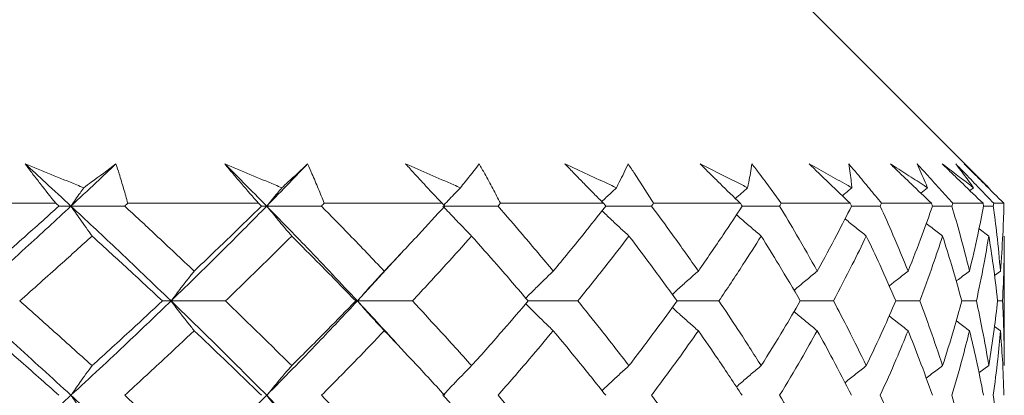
# Model space of a CAD drawing. Header units: inches. Extents: x 1.4 to 30, y 0.7 to 21.5.
# Tile 60 of 93: x 13.195 to 13.571, y 17.569 to 17.712. Entities that reach past the tile are written whole.
import ezdxf

# ---------------------------------------------------------------- set-up
doc = ezdxf.new("R2010")
doc.units = ezdxf.units.IN
doc.header["$MEASUREMENT"] = 0

msp = doc.modelspace()

# ---------------------------------------------------------------- linework, layer by layer
at = {"color": 7, "linetype": 'Continuous', "lineweight": 15}
for p, q in [((13.56489, 17.64782), (13.4458, 17.76691)), ((13.55902, 17.64782), (13.55764, 17.64676)), ((13.15478, 17.64191), (13.20884, 17.64191)), ((13.23631, 17.64191), (13.28622, 17.64191)), ((13.31129, 17.64191), (13.35626, 17.64191)), ((13.37853, 17.64191), (13.41786, 17.64191)), ((13.43698, 17.64191), (13.47004, 17.64191)), ((13.48571, 17.64191), (13.51198, 17.64191)), ((13.52396, 17.64191), (13.54302, 17.64191)), ((13.55111, 17.64191), (13.56267, 17.64191)), ((13.56675, 17.64191), (13.57062, 17.64191)), ((13.21463, 17.64082), (13.21005, 17.64082)), ((13.21463, 17.64082), (13.23513, 17.64082)), ((13.28931, 17.64082), (13.28733, 17.64082)), ((13.28931, 17.64082), (13.31022, 17.64082)), ((13.35725, 17.64082), (13.37759, 17.64082)), ((13.41871, 17.64082), (13.43617, 17.64082)), ((13.47075, 17.64082), (13.48506, 17.64082)), ((13.51253, 17.64082), (13.52346, 17.64082)), ((13.5434, 17.64082), (13.55079, 17.64082)), ((13.56288, 17.64082), (13.5666, 17.64082)), ((13.56489, 17.62941), (13.56115, 17.63221)), ((13.5708, 17.57999), (13.5708, 17.62941)), ((13.32394, 17.60465), (13.34028, 17.62249)), ((13.56932, 17.61604), (13.56705, 17.61435)), ((13.25282, 17.60465), (13.24954, 17.60465)), ((13.25282, 17.60465), (13.27357, 17.60465)), ((13.32394, 17.60465), (13.32328, 17.60465)), ((13.32394, 17.60465), (13.34494, 17.60465)), ((13.3891, 17.60465), (13.40804, 17.60465)), ((13.44596, 17.60465), (13.46188, 17.60465)), ((13.49296, 17.60465), (13.50561, 17.60465)), ((13.52936, 17.60465), (13.53854, 17.60465)), ((13.55459, 17.60465), (13.56015, 17.60465)), ((13.56824, 17.60465), (13.57011, 17.60465)), ((13.56932, 17.59329), (13.56708, 17.59495)), ((13.56489, 17.57999), (13.56113, 17.57719))]:
    msp.add_line(p, q, dxfattribs=at)
for points, knots in [([(13.19717, 17.65691), (13.20045, 17.65558), (13.20702, 17.65291), (13.21446, 17.64988), (13.21862, 17.64818), (13.2195, 17.64782)], [0, 0, 0, 0, 0.440572, 0.881144, 1, 1, 1, 1]), ([(13.20884, 17.64191), (13.20685, 17.6444), (13.20386, 17.64814), (13.2, 17.65314), (13.19811, 17.65565), (13.19717, 17.65691)], [0, 0, 0, 0, 0.49985, 0.749906, 1, 1, 1, 1]), ([(13.21463, 17.64082), (13.21139, 17.64383), (13.20561, 17.64919), (13.19975, 17.65455), (13.19717, 17.65691)], [0, 0, 0, 0, 0.559972, 1, 1, 1, 1]), ([(13.21463, 17.64082), (13.21786, 17.64383), (13.22361, 17.64919), (13.22929, 17.65455), (13.23179, 17.65691)], [0, 0, 0, 0, 0.559972, 1, 1, 1, 1]), ([(13.2195, 17.64782), (13.22047, 17.64853), (13.22464, 17.65156), (13.22868, 17.65458), (13.23179, 17.65691)], [0, 0, 0, 0, 0.231715, 1, 1, 1, 1]), ([(13.23179, 17.65691), (13.2322, 17.65566), (13.23322, 17.65252), (13.23475, 17.64752), (13.23579, 17.64378), (13.23631, 17.64191)], [0, 0, 0, 0, 0.249909, 0.624893, 1, 1, 1, 1]), ([(13.27333, 17.65691), (13.27653, 17.65558), (13.28295, 17.65291), (13.29019, 17.64988), (13.29424, 17.64818), (13.2951, 17.64782)], [0, 0, 0, 0, 0.440572, 0.881144, 1, 1, 1, 1]), ([(13.28622, 17.64191), (13.28403, 17.6444), (13.28075, 17.64814), (13.27648, 17.65314), (13.27438, 17.65565), (13.27333, 17.65691)], [0, 0, 0, 0, 0.49985, 0.749906, 1, 1, 1, 1]), ([(13.28931, 17.64082), (13.28635, 17.64383), (13.28106, 17.64919), (13.27569, 17.65455), (13.27333, 17.65691)], [0, 0, 0, 0, 0.559972, 1, 1, 1, 1]), ([(13.28931, 17.64082), (13.29225, 17.64383), (13.2975, 17.64919), (13.30265, 17.65455), (13.30492, 17.65691)], [0, 0, 0, 0, 0.559972, 1, 1, 1, 1]), ([(13.2951, 17.64782), (13.29588, 17.64853), (13.29923, 17.65156), (13.30245, 17.65458), (13.30492, 17.65691)], [0, 0, 0, 0, 0.231715, 1, 1, 1, 1]), ([(13.30492, 17.65691), (13.30548, 17.65566), (13.30689, 17.65252), (13.30903, 17.64752), (13.31054, 17.64378), (13.31129, 17.64191)], [0, 0, 0, 0, 0.249909, 0.624893, 1, 1, 1, 1]), ([(13.34235, 17.65691), (13.34543, 17.65558), (13.35158, 17.65291), (13.35852, 17.64988), (13.36239, 17.64818), (13.36322, 17.64782)], [0, 0, 0, 0, 0.440572, 0.881144, 1, 1, 1, 1]), ([(13.35626, 17.64191), (13.35391, 17.6444), (13.35038, 17.64814), (13.34576, 17.65314), (13.34349, 17.65565), (13.34235, 17.65691)], [0, 0, 0, 0, 0.49985, 0.749906, 1, 1, 1, 1]), ([(13.36322, 17.64782), (13.36379, 17.64853), (13.36628, 17.65156), (13.36862, 17.65458), (13.37042, 17.65691)], [0, 0, 0, 0, 0.231715, 1, 1, 1, 1]), ([(13.37042, 17.65691), (13.37112, 17.65566), (13.37288, 17.65252), (13.37561, 17.64752), (13.37756, 17.64378), (13.37853, 17.64191)], [0, 0, 0, 0, 0.249909, 0.624893, 1, 1, 1, 1]), ([(13.40315, 17.65691), (13.40605, 17.65558), (13.41185, 17.65291), (13.41837, 17.64988), (13.42201, 17.64818), (13.42278, 17.64782)], [0, 0, 0, 0, 0.440572, 0.881144, 1, 1, 1, 1]), ([(13.41786, 17.64191), (13.41662, 17.64315), (13.41413, 17.64564), (13.41105, 17.64876), (13.40861, 17.65127), (13.40678, 17.65315), (13.40496, 17.65503), (13.40375, 17.65628), (13.40315, 17.65691)], [0, 0, 0, 0, 0.249909, 0.499854, 0.624878, 0.749908, 0.874952, 1, 1, 1, 1]), ([(13.42278, 17.64782), (13.42314, 17.64853), (13.42472, 17.65156), (13.42615, 17.65458), (13.42725, 17.65691)], [0, 0, 0, 0, 0.231715, 1, 1, 1, 1]), ([(13.42725, 17.65691), (13.42808, 17.65566), (13.43017, 17.65252), (13.43344, 17.64752), (13.4358, 17.64378), (13.43698, 17.64191)], [0, 0, 0, 0, 0.249909, 0.624893, 1, 1, 1, 1]), ([(13.45476, 17.65691), (13.45743, 17.65558), (13.46279, 17.65291), (13.4688, 17.64988), (13.47214, 17.64818), (13.47285, 17.64782)], [0, 0, 0, 0, 0.440572, 0.881144, 1, 1, 1, 1]), ([(13.47004, 17.64191), (13.46747, 17.6444), (13.46362, 17.64814), (13.45854, 17.65314), (13.45602, 17.65565), (13.45476, 17.65691)], [0, 0, 0, 0, 0.49985, 0.749906, 1, 1, 1, 1]), ([(13.47285, 17.64782), (13.473, 17.64853), (13.47364, 17.65156), (13.47413, 17.65458), (13.47451, 17.65691)], [0, 0, 0, 0, 0.231715, 1, 1, 1, 1]), ([(13.47451, 17.65691), (13.47547, 17.65566), (13.47785, 17.65252), (13.4816, 17.64752), (13.48434, 17.64378), (13.48571, 17.64191)], [0, 0, 0, 0, 0.249909, 0.624893, 1, 1, 1, 1]), ([(13.49637, 17.65691), (13.49878, 17.65558), (13.50361, 17.65291), (13.509, 17.64988), (13.512, 17.64818), (13.51263, 17.64782)], [0, 0, 0, 0, 0.440572, 0.881144, 1, 1, 1, 1]), ([(13.51198, 17.64191), (13.50937, 17.6444), (13.50544, 17.64814), (13.50025, 17.65314), (13.49767, 17.65565), (13.49637, 17.65691)], [0, 0, 0, 0, 0.49985, 0.749906, 1, 1, 1, 1]), ([(13.51147, 17.65691), (13.51253, 17.65566), (13.51517, 17.65252), (13.51935, 17.64752), (13.52242, 17.64378), (13.52396, 17.64191)], [0, 0, 0, 0, 0.249909, 0.624893, 1, 1, 1, 1]), ([(13.51263, 17.64782), (13.51257, 17.64853), (13.51226, 17.65156), (13.51181, 17.65458), (13.51147, 17.65691)], [0, 0, 0, 0, 0.231715, 1, 1, 1, 1]), ([(13.52733, 17.65691), (13.52944, 17.65558), (13.53366, 17.65291), (13.53835, 17.64988), (13.54096, 17.64818), (13.54151, 17.64782)], [0, 0, 0, 0, 0.440572, 0.881144, 1, 1, 1, 1]), ([(13.54302, 17.64191), (13.5404, 17.6444), (13.53647, 17.64814), (13.53124, 17.65314), (13.52864, 17.65565), (13.52733, 17.65691)], [0, 0, 0, 0, 0.49985, 0.749906, 1, 1, 1, 1]), ([(13.53753, 17.65691), (13.53868, 17.65566), (13.54154, 17.65252), (13.54608, 17.64752), (13.54943, 17.64378), (13.55111, 17.64191)], [0, 0, 0, 0, 0.249909, 0.624893, 1, 1, 1, 1]), ([(13.54151, 17.64782), (13.54122, 17.64853), (13.53998, 17.65156), (13.5386, 17.65458), (13.53753, 17.65691)], [0, 0, 0, 0, 0.231715, 1, 1, 1, 1]), ([(13.54715, 17.65691), (13.54892, 17.65558), (13.55246, 17.65291), (13.55639, 17.64988), (13.55856, 17.64818), (13.55902, 17.64782)], [0, 0, 0, 0, 0.440572, 0.881144, 1, 1, 1, 1]), ([(13.56267, 17.64191), (13.56009, 17.6444), (13.55621, 17.64814), (13.55103, 17.65314), (13.54845, 17.65565), (13.54715, 17.65691)], [0, 0, 0, 0, 0.49985, 0.749906, 1, 1, 1, 1]), ([(13.55229, 17.65691), (13.5535, 17.65566), (13.55654, 17.65252), (13.56137, 17.64752), (13.56496, 17.64378), (13.56675, 17.64191)], [0, 0, 0, 0, 0.249909, 0.624893, 1, 1, 1, 1]), ([(13.55902, 17.64782), (13.55852, 17.64853), (13.55636, 17.65156), (13.55406, 17.65458), (13.55229, 17.65691)], [0, 0, 0, 0, 0.231715, 1, 1, 1, 1]), ([(13.55551, 17.65691), (13.55692, 17.65558), (13.55973, 17.65291), (13.56283, 17.64988), (13.56453, 17.64818), (13.56489, 17.64782)], [0, 0, 0, 0, 0.440572, 0.881144, 1, 1, 1, 1]), ([(13.57062, 17.64191), (13.56812, 17.6444), (13.56435, 17.64814), (13.55931, 17.65314), (13.55678, 17.65565), (13.55551, 17.65691)], [0, 0, 0, 0, 0.49985, 0.749906, 1, 1, 1, 1]), ([(13.2195, 17.64782), (13.21903, 17.64715), (13.2174, 17.64484), (13.21578, 17.64249), (13.21463, 17.64082)], [0, 0, 0, 0, 0.289943, 1, 1, 1, 1]), ([(13.2951, 17.64782), (13.29454, 17.64715), (13.29259, 17.64484), (13.29067, 17.64249), (13.28931, 17.64082)], [0, 0, 0, 0, 0.289943, 1, 1, 1, 1]), ([(13.36322, 17.64782), (13.36257, 17.64715), (13.36046, 17.64496), (13.35838, 17.64273), (13.35693, 17.64118)], [0, 0, 0, 0, 0.305447, 1, 1, 1, 1]), ([(13.42278, 17.64782), (13.42206, 17.64715), (13.4202, 17.64541), (13.41836, 17.64364), (13.41723, 17.64255)], [0, 0, 0, 0, 0.384105, 1, 1, 1, 1]), ([(13.47285, 17.64782), (13.47207, 17.64715), (13.47051, 17.6458), (13.46896, 17.64442), (13.46817, 17.64373)], [0, 0, 0, 0, 0.494386, 1, 1, 1, 1]), ([(13.51263, 17.64782), (13.51181, 17.64715), (13.51058, 17.64615), (13.50936, 17.64514), (13.50896, 17.6448)], [0, 0, 0, 0, 0.667842, 1, 1, 1, 1]), ([(13.54151, 17.64782), (13.54065, 17.64716), (13.53979, 17.64649), (13.53894, 17.6458), (13.53893, 17.6458)], [0, 0, 0, 0, 0.9955643, 1, 1, 1, 1]), ([(13.21005, 17.64082), (13.20983, 17.64103), (13.20942, 17.64139), (13.20902, 17.64175), (13.20884, 17.64191)], [0, 0, 0, 0, 0.559995, 1, 1, 1, 1]), ([(13.23513, 17.64082), (13.23535, 17.64103), (13.23574, 17.64139), (13.23614, 17.64175), (13.23631, 17.64191)], [0, 0, 0, 0, 0.559995, 1, 1, 1, 1]), ([(13.28733, 17.64082), (13.28712, 17.64103), (13.28675, 17.64139), (13.28639, 17.64175), (13.28622, 17.64191)], [0, 0, 0, 0, 0.559995, 1, 1, 1, 1]), ([(13.31022, 17.64082), (13.31042, 17.64103), (13.31078, 17.64139), (13.31113, 17.64175), (13.31129, 17.64191)], [0, 0, 0, 0, 0.559995, 1, 1, 1, 1]), ([(13.35725, 17.64082), (13.35707, 17.64103), (13.35674, 17.64139), (13.35641, 17.64175), (13.35626, 17.64191)], [0, 0, 0, 0, 0.559995, 1, 1, 1, 1]), ([(13.37759, 17.64082), (13.37776, 17.64103), (13.37808, 17.64139), (13.37839, 17.64175), (13.37853, 17.64191)], [0, 0, 0, 0, 0.559995, 1, 1, 1, 1]), ([(13.41871, 17.64082), (13.41855, 17.64103), (13.41827, 17.64139), (13.41799, 17.64175), (13.41786, 17.64191)], [0, 0, 0, 0, 0.559995, 1, 1, 1, 1]), ([(13.43617, 17.64082), (13.43632, 17.64103), (13.43659, 17.64139), (13.43686, 17.64175), (13.43698, 17.64191)], [0, 0, 0, 0, 0.559995, 1, 1, 1, 1]), ([(13.47075, 17.64082), (13.47061, 17.64103), (13.47038, 17.64139), (13.47014, 17.64175), (13.47004, 17.64191)], [0, 0, 0, 0, 0.559995, 1, 1, 1, 1]), ([(13.48506, 17.64082), (13.48518, 17.64103), (13.4854, 17.64139), (13.48562, 17.64175), (13.48571, 17.64191)], [0, 0, 0, 0, 0.559995, 1, 1, 1, 1]), ([(13.51253, 17.64082), (13.51243, 17.64103), (13.51224, 17.64139), (13.51206, 17.64175), (13.51198, 17.64191)], [0, 0, 0, 0, 0.559995, 1, 1, 1, 1]), ([(13.52346, 17.64082), (13.52356, 17.64103), (13.52372, 17.64139), (13.52388, 17.64175), (13.52396, 17.64191)], [0, 0, 0, 0, 0.559995, 1, 1, 1, 1]), ([(13.5434, 17.64082), (13.54333, 17.64103), (13.5432, 17.64139), (13.54308, 17.64175), (13.54302, 17.64191)], [0, 0, 0, 0, 0.559995, 1, 1, 1, 1]), ([(13.55079, 17.64082), (13.55085, 17.64103), (13.55096, 17.64139), (13.55106, 17.64175), (13.55111, 17.64191)], [0, 0, 0, 0, 0.559995, 1, 1, 1, 1]), ([(13.56288, 17.64082), (13.56284, 17.64103), (13.56277, 17.64139), (13.5627, 17.64175), (13.56267, 17.64191)], [0, 0, 0, 0, 0.5599954, 1, 1, 1, 1]), ([(13.5666, 17.64082), (13.56663, 17.64103), (13.56668, 17.64139), (13.56673, 17.64175), (13.56675, 17.64191)], [0, 0, 0, 0, 0.559995, 1, 1, 1, 1]), ([(13.57065, 17.64082), (13.57065, 17.64103), (13.57064, 17.64139), (13.57063, 17.64175), (13.57062, 17.64191)], [0, 0, 0, 0, 0.559995, 1, 1, 1, 1]), ([(13.17489, 17.60465), (13.18241, 17.6114), (13.19584, 17.62344), (13.20889, 17.63551), (13.21463, 17.64082)], [0, 0, 0, 0, 0.559631, 1, 1, 1, 1]), ([(13.18212, 17.61604), (13.18738, 17.62066), (13.19677, 17.62892), (13.20599, 17.63719), (13.21005, 17.64082)], [0, 0, 0, 0, 0.559794, 1, 1, 1, 1]), ([(13.22267, 17.62941), (13.2219, 17.63047), (13.22037, 17.6326), (13.21768, 17.63639), (13.21578, 17.63916), (13.21463, 17.64082)], [0, 0, 0, 0, 0.2840503, 0.5681006, 1, 1, 1, 1]), ([(13.25282, 17.60465), (13.2458, 17.6114), (13.23326, 17.62344), (13.22033, 17.63551), (13.21463, 17.64082)], [0, 0, 0, 0, 0.559631, 1, 1, 1, 1]), ([(13.26164, 17.61604), (13.25674, 17.62066), (13.248, 17.62892), (13.23907, 17.63719), (13.23513, 17.64082)], [0, 0, 0, 0, 0.559794, 1, 1, 1, 1]), ([(13.25282, 17.60465), (13.25975, 17.6114), (13.27213, 17.62344), (13.28406, 17.63551), (13.28931, 17.64082)], [0, 0, 0, 0, 0.559631, 1, 1, 1, 1]), ([(13.26164, 17.61604), (13.26649, 17.62066), (13.27516, 17.62892), (13.28361, 17.63719), (13.28733, 17.64082)], [0, 0, 0, 0, 0.559794, 1, 1, 1, 1]), ([(13.29887, 17.62941), (13.29795, 17.63047), (13.29613, 17.6326), (13.29293, 17.63639), (13.29067, 17.63916), (13.28931, 17.64082)], [0, 0, 0, 0, 0.28405, 0.568101, 1, 1, 1, 1]), ([(13.32394, 17.60465), (13.31761, 17.6114), (13.30629, 17.62344), (13.2945, 17.63551), (13.28931, 17.64082)], [0, 0, 0, 0, 0.5596306, 1, 1, 1, 1]), ([(13.33421, 17.61604), (13.32979, 17.62066), (13.32191, 17.62892), (13.31379, 17.63719), (13.31022, 17.64082)], [0, 0, 0, 0, 0.5597943, 1, 1, 1, 1]), ([(13.33421, 17.61604), (13.33858, 17.62066), (13.34638, 17.62892), (13.35393, 17.63719), (13.35725, 17.64082)], [0, 0, 0, 0, 0.559794, 1, 1, 1, 1]), ([(13.36753, 17.62941), (13.36648, 17.63047), (13.36439, 17.6326), (13.36074, 17.63639), (13.35815, 17.63916), (13.35659, 17.64082)], [0, 0, 0, 0, 0.28405, 0.568101, 1, 1, 1, 1]), ([(13.39869, 17.61604), (13.39482, 17.62066), (13.38791, 17.62892), (13.38074, 17.63719), (13.37759, 17.64082)], [0, 0, 0, 0, 0.559794, 1, 1, 1, 1]), ([(13.39869, 17.61604), (13.4025, 17.62066), (13.40931, 17.62892), (13.41584, 17.63719), (13.41871, 17.64082)], [0, 0, 0, 0, 0.559794, 1, 1, 1, 1]), ([(13.42756, 17.62941), (13.4264, 17.63047), (13.42408, 17.6326), (13.42066, 17.63581), (13.41841, 17.63797), (13.41729, 17.63904)], [0, 0, 0, 0, 0.336048, 0.672096, 1, 1, 1, 1]), ([(13.45405, 17.61604), (13.45079, 17.62066), (13.44497, 17.62892), (13.43886, 17.63719), (13.43617, 17.64082)], [0, 0, 0, 0, 0.5597943, 1, 1, 1, 1]), ([(13.45405, 17.61604), (13.45724, 17.62066), (13.46295, 17.62892), (13.46836, 17.63719), (13.47075, 17.64082)], [0, 0, 0, 0, 0.559794, 1, 1, 1, 1]), ([(13.47803, 17.62941), (13.47677, 17.63047), (13.47426, 17.6326), (13.47111, 17.63531), (13.46923, 17.63698), (13.46859, 17.63755)], [0, 0, 0, 0, 0.396395, 0.792789, 1, 1, 1, 1]), ([(13.49942, 17.61604), (13.49682, 17.62066), (13.49218, 17.62892), (13.48723, 17.63719), (13.48506, 17.64082)], [0, 0, 0, 0, 0.559794, 1, 1, 1, 1]), ([(13.49942, 17.61604), (13.50195, 17.62066), (13.50647, 17.62892), (13.51068, 17.63719), (13.51253, 17.64082)], [0, 0, 0, 0, 0.5597943, 1, 1, 1, 1]), ([(13.53409, 17.61604), (13.5322, 17.62066), (13.52881, 17.62892), (13.5251, 17.63719), (13.52346, 17.64082)], [0, 0, 0, 0, 0.559794, 1, 1, 1, 1]), ([(13.53409, 17.61604), (13.53592, 17.62066), (13.53918, 17.62892), (13.54211, 17.63719), (13.5434, 17.64082)], [0, 0, 0, 0, 0.559794, 1, 1, 1, 1]), ([(13.55752, 17.61604), (13.55635, 17.62066), (13.55427, 17.62892), (13.55185, 17.63719), (13.55079, 17.64082)], [0, 0, 0, 0, 0.559794, 1, 1, 1, 1]), ([(13.55752, 17.61604), (13.55861, 17.62066), (13.56056, 17.62892), (13.56217, 17.63719), (13.56288, 17.64082)], [0, 0, 0, 0, 0.559794, 1, 1, 1, 1]), ([(13.56932, 17.61604), (13.56891, 17.62066), (13.56817, 17.62892), (13.56708, 17.63719), (13.5666, 17.64082)], [0, 0, 0, 0, 0.559794, 1, 1, 1, 1]), ([(13.56932, 17.61604), (13.56966, 17.62066), (13.57027, 17.62892), (13.57054, 17.63719), (13.57065, 17.64082)], [0, 0, 0, 0, 0.559794, 1, 1, 1, 1]), ([(13.51813, 17.62941), (13.5168, 17.63047), (13.51414, 17.6326), (13.51144, 17.63479), (13.51008, 17.63592), (13.51003, 17.63596)], [0, 0, 0, 0, 0.490998, 0.981997, 1, 1, 1, 1]), ([(13.54724, 17.62941), (13.54585, 17.63047), (13.54377, 17.63206), (13.54171, 17.63368), (13.54102, 17.63422)], [0, 0, 0, 0, 0.667652, 1, 1, 1, 1]), ([(13.19506, 17.60465), (13.20026, 17.60927), (13.20955, 17.61752), (13.21866, 17.62577), (13.22267, 17.62941)], [0, 0, 0, 0, 0.559703, 1, 1, 1, 1]), ([(13.24954, 17.60465), (13.24457, 17.60927), (13.23571, 17.61752), (13.22666, 17.62577), (13.22267, 17.62941)], [0, 0, 0, 0, 0.559703, 1, 1, 1, 1]), ([(13.27357, 17.60465), (13.27835, 17.60927), (13.28689, 17.61752), (13.29521, 17.62577), (13.29887, 17.62941)], [0, 0, 0, 0, 0.559703, 1, 1, 1, 1]), ([(13.32328, 17.60465), (13.31879, 17.60927), (13.31075, 17.61752), (13.3025, 17.62577), (13.29887, 17.62941)], [0, 0, 0, 0, 0.559703, 1, 1, 1, 1]), ([(13.34494, 17.60465), (13.34922, 17.60927), (13.35687, 17.61752), (13.36427, 17.62577), (13.36753, 17.62941)], [0, 0, 0, 0, 0.559703, 1, 1, 1, 1]), ([(13.3891, 17.60465), (13.38515, 17.60927), (13.37807, 17.61752), (13.37075, 17.62577), (13.36753, 17.62941)], [0, 0, 0, 0, 0.559703, 1, 1, 1, 1]), ([(13.40804, 17.60465), (13.41176, 17.60927), (13.4184, 17.61752), (13.42476, 17.62577), (13.42756, 17.62941)], [0, 0, 0, 0, 0.559703, 1, 1, 1, 1]), ([(13.44596, 17.60465), (13.44261, 17.60927), (13.43661, 17.61752), (13.43033, 17.62577), (13.42756, 17.62941)], [0, 0, 0, 0, 0.559703, 1, 1, 1, 1]), ([(13.46188, 17.60465), (13.46498, 17.60927), (13.4705, 17.61752), (13.47573, 17.62577), (13.47803, 17.62941)], [0, 0, 0, 0, 0.559703, 1, 1, 1, 1]), ([(13.49296, 17.60465), (13.49026, 17.60927), (13.48543, 17.61752), (13.48029, 17.62577), (13.47803, 17.62941)], [0, 0, 0, 0, 0.559703, 1, 1, 1, 1]), ([(13.50561, 17.60465), (13.50803, 17.60927), (13.51236, 17.61752), (13.51637, 17.62577), (13.51813, 17.62941)], [0, 0, 0, 0, 0.559703, 1, 1, 1, 1]), ([(13.52936, 17.60465), (13.52735, 17.60927), (13.52377, 17.61752), (13.51985, 17.62577), (13.51813, 17.62941)], [0, 0, 0, 0, 0.559703, 1, 1, 1, 1]), ([(13.53854, 17.60465), (13.54026, 17.60927), (13.54332, 17.61752), (13.54604, 17.62577), (13.54724, 17.62941)], [0, 0, 0, 0, 0.559703, 1, 1, 1, 1]), ([(13.55459, 17.60465), (13.55331, 17.60927), (13.55102, 17.61752), (13.54839, 17.62577), (13.54724, 17.62941)], [0, 0, 0, 0, 0.559703, 1, 1, 1, 1]), ([(13.56015, 17.60465), (13.56113, 17.60927), (13.56287, 17.61752), (13.56427, 17.62577), (13.56489, 17.62941)], [0, 0, 0, 0, 0.559703, 1, 1, 1, 1]), ([(13.56824, 17.60465), (13.56771, 17.60927), (13.56675, 17.61752), (13.56546, 17.62577), (13.56489, 17.62941)], [0, 0, 0, 0, 0.559703, 1, 1, 1, 1]), ([(13.57011, 17.60465), (13.57033, 17.60927), (13.57073, 17.61752), (13.57078, 17.62577), (13.5708, 17.62941)], [0, 0, 0, 0, 0.559703, 1, 1, 1, 1]), ([(13.26164, 17.61604), (13.2608, 17.61498), (13.25911, 17.61285), (13.25617, 17.60907), (13.25408, 17.60631), (13.25282, 17.60465)], [0, 0, 0, 0, 0.284297, 0.568594, 1, 1, 1, 1]), ([(13.33421, 17.61604), (13.33323, 17.61498), (13.33127, 17.61285), (13.32784, 17.60907), (13.32541, 17.60631), (13.32394, 17.60465)], [0, 0, 0, 0, 0.2842971, 0.5685943, 1, 1, 1, 1]), ([(13.39869, 17.61604), (13.39758, 17.61498), (13.39537, 17.61285), (13.39187, 17.60942), (13.38948, 17.60702), (13.38819, 17.60571)], [0, 0, 0, 0, 0.313206, 0.626411, 1, 1, 1, 1]), ([(13.45405, 17.61604), (13.45284, 17.61498), (13.45041, 17.61285), (13.4471, 17.6099), (13.44502, 17.60798), (13.44412, 17.60716)], [0, 0, 0, 0, 0.363504, 0.727007, 1, 1, 1, 1]), ([(13.49942, 17.61604), (13.49812, 17.61498), (13.49553, 17.61285), (13.49258, 17.6104), (13.49094, 17.609), (13.49057, 17.60868)], [0, 0, 0, 0, 0.437615, 0.875229, 1, 1, 1, 1]), ([(13.53409, 17.61604), (13.53273, 17.61498), (13.5303, 17.61309), (13.5279, 17.61117), (13.52685, 17.61034)], [0, 0, 0, 0, 0.562692, 1, 1, 1, 1]), ([(13.55752, 17.61604), (13.55611, 17.61498), (13.55441, 17.6137), (13.55272, 17.61241), (13.55244, 17.61219)], [0, 0, 0, 0, 0.83075, 1, 1, 1, 1]), ([(13.21463, 17.56868), (13.20732, 17.57537), (13.19423, 17.58734), (13.18081, 17.59936), (13.17489, 17.60465)], [0, 0, 0, 0, 0.559203, 1, 1, 1, 1]), ([(13.22267, 17.57999), (13.21757, 17.58458), (13.20844, 17.5928), (13.19915, 17.60103), (13.19506, 17.60465)], [0, 0, 0, 0, 0.559504, 1, 1, 1, 1]), ([(13.21463, 17.56868), (13.22187, 17.57537), (13.23481, 17.58734), (13.24731, 17.59936), (13.25282, 17.60465)], [0, 0, 0, 0, 0.559203, 1, 1, 1, 1]), ([(13.22267, 17.57999), (13.22774, 17.58458), (13.23679, 17.5928), (13.24564, 17.60103), (13.24954, 17.60465)], [0, 0, 0, 0, 0.559504, 1, 1, 1, 1]), ([(13.26164, 17.59329), (13.2608, 17.59435), (13.25911, 17.59647), (13.25616, 17.60024), (13.25408, 17.603), (13.25282, 17.60465)], [0, 0, 0, 0, 0.284475, 0.568949, 1, 1, 1, 1]), ([(13.28931, 17.56868), (13.28262, 17.57537), (13.27066, 17.58734), (13.25828, 17.59936), (13.25282, 17.60465)], [0, 0, 0, 0, 0.5592027, 1, 1, 1, 1]), ([(13.29887, 17.57999), (13.2942, 17.58458), (13.28587, 17.5928), (13.27733, 17.60103), (13.27357, 17.60465)], [0, 0, 0, 0, 0.559504, 1, 1, 1, 1]), ([(13.28931, 17.56868), (13.2959, 17.57537), (13.30769, 17.58734), (13.31897, 17.59936), (13.32394, 17.60465)], [0, 0, 0, 0, 0.559203, 1, 1, 1, 1]), ([(13.29887, 17.57999), (13.30349, 17.58458), (13.31174, 17.5928), (13.31975, 17.60103), (13.32328, 17.60465)], [0, 0, 0, 0, 0.559504, 1, 1, 1, 1]), ([(13.33421, 17.59329), (13.33323, 17.59435), (13.33126, 17.59647), (13.32783, 17.60024), (13.32541, 17.603), (13.32394, 17.60465)], [0, 0, 0, 0, 0.2844746, 0.5689492, 1, 1, 1, 1]), ([(13.34028, 17.58688), (13.33971, 17.58751), (13.33442, 17.59342), (13.32888, 17.59935), (13.32394, 17.60465)], [0, 0, 0, 0, 0.107025, 1, 1, 1, 1]), ([(13.36753, 17.57999), (13.36338, 17.58458), (13.35596, 17.5928), (13.34831, 17.60103), (13.34494, 17.60465)], [0, 0, 0, 0, 0.559504, 1, 1, 1, 1]), ([(13.36753, 17.57999), (13.37162, 17.58458), (13.37894, 17.5928), (13.386, 17.60103), (13.3891, 17.60465)], [0, 0, 0, 0, 0.559504, 1, 1, 1, 1]), ([(13.39869, 17.59329), (13.39758, 17.59435), (13.39537, 17.59647), (13.39186, 17.59989), (13.38948, 17.60229), (13.38819, 17.60359)], [0, 0, 0, 0, 0.313439, 0.626878, 1, 1, 1, 1]), ([(13.42756, 17.57999), (13.42399, 17.58458), (13.41761, 17.5928), (13.41097, 17.60103), (13.40804, 17.60465)], [0, 0, 0, 0, 0.5595044, 1, 1, 1, 1]), ([(13.42756, 17.57999), (13.43107, 17.58458), (13.43735, 17.5928), (13.44333, 17.60103), (13.44596, 17.60465)], [0, 0, 0, 0, 0.559504, 1, 1, 1, 1]), ([(13.47803, 17.57999), (13.4751, 17.58458), (13.46985, 17.5928), (13.46432, 17.60103), (13.46188, 17.60465)], [0, 0, 0, 0, 0.559504, 1, 1, 1, 1]), ([(13.47803, 17.57999), (13.4809, 17.58458), (13.48603, 17.5928), (13.49084, 17.60103), (13.49296, 17.60465)], [0, 0, 0, 0, 0.559504, 1, 1, 1, 1]), ([(13.51813, 17.57999), (13.51588, 17.58458), (13.51186, 17.5928), (13.50752, 17.60103), (13.50561, 17.60465)], [0, 0, 0, 0, 0.559504, 1, 1, 1, 1]), ([(13.51813, 17.57999), (13.52032, 17.58458), (13.52422, 17.5928), (13.52779, 17.60103), (13.52936, 17.60465)], [0, 0, 0, 0, 0.559504, 1, 1, 1, 1]), ([(13.54724, 17.57999), (13.5457, 17.58458), (13.54296, 17.5928), (13.53989, 17.60103), (13.53854, 17.60465)], [0, 0, 0, 0, 0.559504, 1, 1, 1, 1]), ([(13.54724, 17.57999), (13.5487, 17.58458), (13.55131, 17.5928), (13.55359, 17.60103), (13.55459, 17.60465)], [0, 0, 0, 0, 0.559504, 1, 1, 1, 1]), ([(13.56489, 17.57999), (13.5641, 17.58458), (13.56268, 17.5928), (13.56093, 17.60103), (13.56015, 17.60465)], [0, 0, 0, 0, 0.559504, 1, 1, 1, 1]), ([(13.56489, 17.57999), (13.5656, 17.58458), (13.56689, 17.5928), (13.56783, 17.60103), (13.56824, 17.60465)], [0, 0, 0, 0, 0.559504, 1, 1, 1, 1]), ([(13.5708, 17.57999), (13.57076, 17.58458), (13.5707, 17.5928), (13.57029, 17.60103), (13.57011, 17.60465)], [0, 0, 0, 0, 0.5595044, 1, 1, 1, 1]), ([(13.45405, 17.59329), (13.45283, 17.59435), (13.45041, 17.59647), (13.4471, 17.59942), (13.44502, 17.60133), (13.44413, 17.60214)], [0, 0, 0, 0, 0.363875, 0.727751, 1, 1, 1, 1]), ([(13.49942, 17.59329), (13.49812, 17.59435), (13.49553, 17.59647), (13.49258, 17.59891), (13.49094, 17.60031), (13.49058, 17.60062)], [0, 0, 0, 0, 0.438284, 0.876569, 1, 1, 1, 1]), ([(13.53409, 17.59329), (13.53273, 17.59434), (13.5303, 17.59622), (13.52791, 17.59813), (13.52686, 17.59897)], [0, 0, 0, 0, 0.564106, 1, 1, 1, 1]), ([(13.55752, 17.59329), (13.5561, 17.59434), (13.55441, 17.59561), (13.55274, 17.5969), (13.55246, 17.59711)], [0, 0, 0, 0, 0.834736, 1, 1, 1, 1]), ([(13.21005, 17.56868), (13.20488, 17.57326), (13.19565, 17.58145), (13.18625, 17.58967), (13.18212, 17.59329)], [0, 0, 0, 0, 0.559413, 1, 1, 1, 1]), ([(13.23513, 17.56868), (13.24013, 17.57326), (13.24907, 17.58145), (13.25779, 17.58967), (13.26164, 17.59329)], [0, 0, 0, 0, 0.559413, 1, 1, 1, 1]), ([(13.28733, 17.56868), (13.28259, 17.57326), (13.27412, 17.58145), (13.26546, 17.58967), (13.26164, 17.59329)], [0, 0, 0, 0, 0.559413, 1, 1, 1, 1]), ([(13.31022, 17.56868), (13.31476, 17.57326), (13.32287, 17.58145), (13.33074, 17.58967), (13.33421, 17.59329)], [0, 0, 0, 0, 0.559413, 1, 1, 1, 1]), ([(13.35725, 17.56868), (13.35302, 17.57326), (13.34545, 17.58145), (13.33765, 17.58967), (13.33421, 17.59329)], [0, 0, 0, 0, 0.559413, 1, 1, 1, 1]), ([(13.37759, 17.56868), (13.38159, 17.57326), (13.38876, 17.58145), (13.39565, 17.58967), (13.39869, 17.59329)], [0, 0, 0, 0, 0.559413, 1, 1, 1, 1]), ([(13.41871, 17.56868), (13.41505, 17.57326), (13.4085, 17.58145), (13.40169, 17.58967), (13.39869, 17.59329)], [0, 0, 0, 0, 0.559413, 1, 1, 1, 1]), ([(13.43617, 17.56868), (13.43959, 17.57326), (13.44569, 17.58145), (13.45149, 17.58967), (13.45405, 17.59329)], [0, 0, 0, 0, 0.559413, 1, 1, 1, 1]), ([(13.47075, 17.56868), (13.46771, 17.57326), (13.46228, 17.58145), (13.45656, 17.58967), (13.45405, 17.59329)], [0, 0, 0, 0, 0.559413, 1, 1, 1, 1]), ([(13.48506, 17.56868), (13.48782, 17.57326), (13.49276, 17.58145), (13.49738, 17.58967), (13.49942, 17.59329)], [0, 0, 0, 0, 0.559413, 1, 1, 1, 1]), ([(13.51253, 17.56868), (13.51017, 17.57326), (13.50595, 17.58145), (13.50142, 17.58967), (13.49942, 17.59329)], [0, 0, 0, 0, 0.559413, 1, 1, 1, 1]), ([(13.52346, 17.56868), (13.52553, 17.57326), (13.52924, 17.58145), (13.53261, 17.58967), (13.53409, 17.59329)], [0, 0, 0, 0, 0.559413, 1, 1, 1, 1]), ([(13.5434, 17.56868), (13.54175, 17.57326), (13.53881, 17.58145), (13.53553, 17.58967), (13.53409, 17.59329)], [0, 0, 0, 0, 0.559413, 1, 1, 1, 1]), ([(13.55079, 17.56868), (13.55214, 17.57326), (13.55454, 17.58145), (13.55661, 17.58967), (13.55752, 17.59329)], [0, 0, 0, 0, 0.559413, 1, 1, 1, 1]), ([(13.56288, 17.56868), (13.56197, 17.57326), (13.56035, 17.58145), (13.55838, 17.58967), (13.55752, 17.59329)], [0, 0, 0, 0, 0.559413, 1, 1, 1, 1]), ([(13.5666, 17.56868), (13.5672, 17.57326), (13.56827, 17.58145), (13.569, 17.58967), (13.56932, 17.59329)], [0, 0, 0, 0, 0.559413, 1, 1, 1, 1]), ([(13.57065, 17.56868), (13.5705, 17.57326), (13.57022, 17.58145), (13.5696, 17.58967), (13.56932, 17.59329)], [0, 0, 0, 0, 0.559413, 1, 1, 1, 1]), ([(13.22267, 17.57999), (13.2219, 17.57893), (13.22036, 17.57681), (13.21768, 17.57305), (13.21578, 17.57032), (13.21463, 17.56868)], [0, 0, 0, 0, 0.2850029, 0.5700059, 1, 1, 1, 1]), ([(13.29887, 17.57999), (13.29795, 17.57893), (13.29612, 17.57681), (13.29293, 17.57305), (13.29067, 17.57032), (13.28931, 17.56868)], [0, 0, 0, 0, 0.2850029, 0.5700059, 1, 1, 1, 1]), ([(13.36753, 17.57999), (13.36648, 17.57893), (13.36438, 17.57681), (13.36073, 17.57305), (13.35815, 17.57032), (13.35659, 17.56868)], [0, 0, 0, 0, 0.285003, 0.570006, 1, 1, 1, 1]), ([(13.42756, 17.57999), (13.4264, 17.57893), (13.42408, 17.57681), (13.42065, 17.57364), (13.4184, 17.5715), (13.41729, 17.57044)], [0, 0, 0, 0, 0.337093, 0.674187, 1, 1, 1, 1]), ([(13.47803, 17.57999), (13.47677, 17.57893), (13.47425, 17.57681), (13.4711, 17.57412), (13.46922, 17.57247), (13.46858, 17.57191)], [0, 0, 0, 0, 0.397477, 0.794954, 1, 1, 1, 1]), ([(13.51813, 17.57999), (13.5168, 17.57893), (13.51413, 17.57681), (13.51142, 17.57464), (13.51006, 17.57352), (13.51002, 17.57348)], [0, 0, 0, 0, 0.491987, 0.983974, 1, 1, 1, 1]), ([(13.54724, 17.57999), (13.54584, 17.57893), (13.54376, 17.57735), (13.54169, 17.57574), (13.54101, 17.57521)], [0, 0, 0, 0, 0.668034, 1, 1, 1, 1]), ([(13.17489, 17.53301), (13.1824, 17.53965), (13.19584, 17.55151), (13.20888, 17.56342), (13.21463, 17.56868)], [0, 0, 0, 0, 0.559075, 1, 1, 1, 1]), ([(13.22267, 17.5574), (13.2219, 17.55846), (13.22036, 17.56056), (13.21767, 17.56431), (13.21577, 17.56704), (13.21463, 17.56868)], [0, 0, 0, 0, 0.285309, 0.570618, 1, 1, 1, 1]), ([(13.25282, 17.53301), (13.24581, 17.53965), (13.23326, 17.55151), (13.22033, 17.56342), (13.21463, 17.56868)], [0, 0, 0, 0, 0.559075, 1, 1, 1, 1]), ([(13.26164, 17.54423), (13.25675, 17.54878), (13.248, 17.55691), (13.23907, 17.56508), (13.23513, 17.56868)], [0, 0, 0, 0, 0.559215, 1, 1, 1, 1]), ([(13.25282, 17.53301), (13.25975, 17.53965), (13.27214, 17.55151), (13.28405, 17.56342), (13.28931, 17.56868)], [0, 0, 0, 0, 0.5590747, 1, 1, 1, 1]), ([(13.29887, 17.5574), (13.29795, 17.55846), (13.29611, 17.56056), (13.29292, 17.56431), (13.29066, 17.56704), (13.28931, 17.56868)], [0, 0, 0, 0, 0.285309, 0.570618, 1, 1, 1, 1]), ([(13.32394, 17.53301), (13.31761, 17.53965), (13.30628, 17.55151), (13.2945, 17.56342), (13.28931, 17.56868)], [0, 0, 0, 0, 0.559075, 1, 1, 1, 1]), ([(13.33421, 17.54423), (13.3298, 17.54878), (13.3219, 17.55691), (13.31379, 17.56508), (13.31022, 17.56868)], [0, 0, 0, 0, 0.5592153, 1, 1, 1, 1]), ([(13.36753, 17.5574), (13.36648, 17.55846), (13.36438, 17.56056), (13.36073, 17.56431), (13.35814, 17.56704), (13.35659, 17.56868)], [0, 0, 0, 0, 0.2853089, 0.5706178, 1, 1, 1, 1]), ([(13.39869, 17.54423), (13.39482, 17.54878), (13.38791, 17.55691), (13.38074, 17.56508), (13.37759, 17.56868)], [0, 0, 0, 0, 0.559215, 1, 1, 1, 1]), ([(13.45405, 17.54423), (13.45079, 17.54878), (13.44496, 17.55691), (13.43886, 17.56508), (13.43617, 17.56868)], [0, 0, 0, 0, 0.559215, 1, 1, 1, 1]), ([(13.49942, 17.54423), (13.49682, 17.54878), (13.49218, 17.55691), (13.48724, 17.56508), (13.48506, 17.56868)], [0, 0, 0, 0, 0.559215, 1, 1, 1, 1]), ([(13.53409, 17.54423), (13.5322, 17.54878), (13.52881, 17.55691), (13.5251, 17.56508), (13.52346, 17.56868)], [0, 0, 0, 0, 0.559215, 1, 1, 1, 1]), ([(13.55752, 17.54423), (13.55635, 17.54878), (13.55427, 17.55691), (13.55185, 17.56508), (13.55079, 17.56868)], [0, 0, 0, 0, 0.559215, 1, 1, 1, 1]), ([(13.56932, 17.54423), (13.56891, 17.54878), (13.56816, 17.55691), (13.56708, 17.56508), (13.5666, 17.56868)], [0, 0, 0, 0, 0.559215, 1, 1, 1, 1])]:
    msp.add_open_spline(points, degree=3, knots=knots, dxfattribs=at)

doc.saveas('drawing.dxf')
